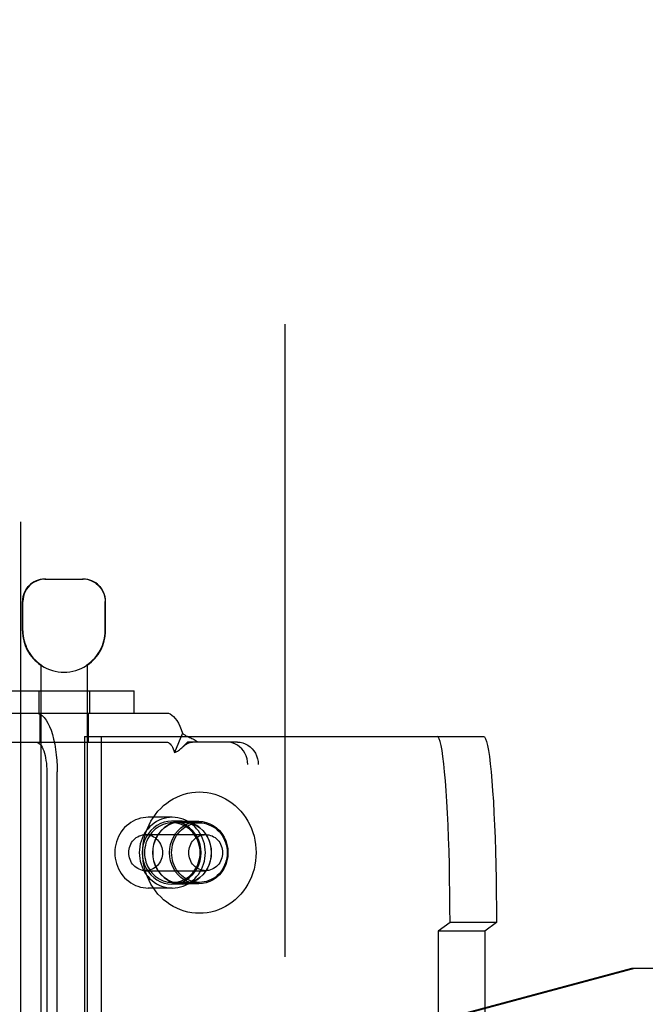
# Model space of a CAD drawing. Header units: inches. Extents: x 0 to 309, y 0 to 200.
# Tile 47 of 119: x 109.41 to 111.09, y 105.2 to 107.84. Entities that reach past the tile are written whole.
import ezdxf

# ---------------------------------------------------------------- set-up
doc = ezdxf.new("R2010")
doc.units = ezdxf.units.IN
doc.header["$LTSCALE"] = 17
doc.header["$MEASUREMENT"] = 0
doc.linetypes.add('HIDDEN', pattern=[0.2, 0.1, -0.1])
doc.layers.add('DEFAULT_2', color=8, linetype='HIDDEN')
doc.layers.add('RIGHTHAND_DOOR_ASSEMBLY', color=7, linetype='CONTINUOUS')

msp = doc.modelspace()

# ---------------------------------------------------------------- linework, layer by layer
at = {"layer": 'DEFAULT_2', "color": 8, "linetype": 'HIDDEN'}
for p, q in [((110.1247, 141.0241), (110.1247, 68.0541)), ((109.4804, 106.3391), (109.5834, 106.3391)), ((109.4204, 106.2006), (109.4204, 106.2791)), ((109.4215, 106.2006), (109.4215, 106.2791)), ((109.6424, 106.2006), (109.6424, 106.2791)), ((109.6434, 106.2006), (109.6434, 106.2791)), ((109.4694, 106.1083), (109.4694, 102.6391)), ((109.4713, 106.1083), (109.4694, 106.1083)), ((109.4713, 106.1083), (109.4713, 106.107)), ((109.5926, 106.1083), (109.5926, 106.107)), ((109.5944, 106.1083), (109.5926, 106.1083)), ((109.5944, 106.1083), (109.5944, 102.6391)), ((109.3107, 106.0391), (109.7207, 106.0391)), ((109.4639, 106.0391), (109.4639, 105.9791)), ((109.5999, 106.0391), (109.5999, 105.9791)), ((109.7207, 105.9791), (109.7207, 106.0391)), ((109.3107, 105.9791), (109.7207, 105.9791)), ((109.4669, 105.9791), (109.4669, 105.9011)), ((109.5969, 105.9791), (109.5969, 105.9011)), ((109.7207, 105.9791), (109.8072, 105.9791)), ((109.5865, 105.9166), (109.5865, 103.1666)), ((109.5865, 105.9166), (110.6581, 105.9166)), ((109.6313, 105.9166), (109.6313, 103.1666)), ((109.8498, 105.9249), (109.8288, 105.8736)), ((109.3262, 105.9011), (109.8072, 105.9011)), ((109.9693, 105.9011), (109.8636, 105.9011)), ((109.9973, 105.9011), (109.9693, 105.9011)), ((110.0253, 103.2411), (110.0253, 105.8411)), ((110.0533, 103.2411), (110.0533, 105.8411)), ((109.4857, 105.8211), (109.4857, 105.1666)), ((109.5137, 105.1666), (109.5137, 105.8211)), ((109.8227, 105.6991), (109.7582, 105.6991)), ((109.8488, 105.6886), (109.8209, 105.6886)), ((109.8954, 105.6841), (109.8227, 105.6841)), ((109.8936, 105.6881), (109.8488, 105.6881)), ((109.751, 105.6526), (109.9123, 105.6526)), ((109.751, 105.5556), (109.9123, 105.5556)), ((109.8488, 105.5196), (109.8209, 105.5196)), ((109.8954, 105.5241), (109.8227, 105.5241)), ((109.8936, 105.5201), (109.8488, 105.5201)), ((109.8227, 105.5091), (109.7582, 105.5091)), ((110.5683, 105.4166), (110.5368, 105.393)), ((110.693, 105.4166), (110.5683, 105.4166)), ((110.693, 105.4166), (110.6615, 105.393)), ((110.5368, 105.393), (110.5368, 103.6902)), ((110.6615, 105.393), (110.5368, 105.393)), ((110.6615, 105.393), (110.6615, 103.6902))]:
    msp.add_line(p, q, dxfattribs=at)
for points in [[(109.4827, 106.3391), (109.4765, 106.3388), (109.4703, 106.3379), (109.4639, 106.3363), (109.4576, 106.3339), (109.4515, 106.3309), (109.4458, 106.3271), (109.4405, 106.3228), (109.4358, 106.3178), (109.4316, 106.3122), (109.428, 106.3062), (109.4251, 106.2996), (109.4231, 106.2928), (109.4218, 106.286), (109.4215, 106.2791)], [(109.6181, 106.3271), (109.6124, 106.3309), (109.6063, 106.3339), (109.6, 106.3363), (109.5936, 106.3379), (109.5874, 106.3388), (109.5812, 106.3391)], [(109.6181, 106.3271), (109.6234, 106.3228), (109.6281, 106.3178), (109.6323, 106.3122), (109.6359, 106.3062), (109.6388, 106.2996), (109.6408, 106.2928), (109.642, 106.286), (109.6424, 106.2791)], [(109.4571, 105.9791), (109.4626, 105.9783), (109.4681, 105.9761), (109.4735, 105.9723), (109.4787, 105.9671), (109.4838, 105.9604), (109.4885, 105.9525), (109.493, 105.9432), (109.4971, 105.9328), (109.5008, 105.9213), (109.5041, 105.9089), (109.507, 105.8956), (109.5094, 105.8816), (109.5112, 105.867), (109.5126, 105.8519), (109.5134, 105.8367), (109.5137, 105.8211)], [(109.8072, 105.9791), (109.812, 105.9785), (109.8168, 105.9768), (109.8215, 105.9739), (109.8261, 105.97), (109.8306, 105.9649), (109.8349, 105.9588), (109.839, 105.9517), (109.8429, 105.9436), (109.8465, 105.9347), (109.8498, 105.9249)], [(109.8498, 105.9249), (109.8529, 105.9224), (109.8561, 105.9203), (109.8593, 105.9184), (109.8626, 105.9167), (109.8658, 105.9151), (109.869, 105.9137), (109.8721, 105.9124), (109.8751, 105.911), (109.8782, 105.9096), (109.8813, 105.908), (109.8842, 105.9063), (109.887, 105.9046), (109.8894, 105.9028), (109.8915, 105.9011)], [(110.5683, 105.4166), (110.5682, 105.4559), (110.5679, 105.4948), (110.5673, 105.5333), (110.5666, 105.5711), (110.5656, 105.6079), (110.5645, 105.6436), (110.5631, 105.6778), (110.5616, 105.7105), (110.5599, 105.7413), (110.5581, 105.7702), (110.5561, 105.7968), (110.5539, 105.8211), (110.5516, 105.8429), (110.5492, 105.8621), (110.5468, 105.8785), (110.5442, 105.8921), (110.5416, 105.9028), (110.5389, 105.9104), (110.5362, 105.915), (110.5334, 105.9166)], [(110.6581, 105.9166), (110.6609, 105.915), (110.6636, 105.9104), (110.6662, 105.9028), (110.6689, 105.8921), (110.6715, 105.8785), (110.6739, 105.8621), (110.6763, 105.8429), (110.6786, 105.8211), (110.6808, 105.7968), (110.6828, 105.7702), (110.6846, 105.7413), (110.6863, 105.7105), (110.6878, 105.6778), (110.6892, 105.6436), (110.6903, 105.6079), (110.6913, 105.5711), (110.692, 105.5333), (110.6926, 105.4948), (110.6929, 105.4559), (110.693, 105.4166)], [(109.4571, 105.9011), (109.4599, 105.9007), (109.4627, 105.8996), (109.4654, 105.8976), (109.468, 105.895), (109.4706, 105.8916), (109.473, 105.8876), (109.4752, 105.8829), (109.4773, 105.8777), (109.4792, 105.8718), (109.4809, 105.8655), (109.4823, 105.8588), (109.4835, 105.8517), (109.4845, 105.8443), (109.4852, 105.8367), (109.4856, 105.829), (109.4857, 105.8211)], [(109.8072, 105.9011), (109.8096, 105.9008), (109.812, 105.8999), (109.8144, 105.8985), (109.8168, 105.8965), (109.819, 105.8939), (109.8212, 105.8908), (109.8233, 105.8872), (109.8253, 105.8831), (109.8271, 105.8786), (109.8288, 105.8736)], [(109.8288, 105.8736), (109.8308, 105.8742), (109.8329, 105.875), (109.835, 105.8759), (109.8371, 105.8771), (109.8394, 105.8786), (109.8417, 105.8802), (109.8439, 105.8819), (109.846, 105.8837), (109.8483, 105.8857), (109.8504, 105.8877)], [(109.8504, 105.8877), (109.851, 105.8883), (109.8525, 105.8897), (109.8541, 105.8911), (109.8557, 105.8924), (109.8573, 105.8936), (109.8589, 105.8947), (109.8605, 105.8958), (109.8621, 105.8967), (109.8637, 105.8976), (109.8653, 105.8984), (109.867, 105.8991), (109.8686, 105.8997), (109.8703, 105.9002), (109.8721, 105.9006), (109.8739, 105.9009), (109.8759, 105.9011), (109.8768, 105.9011)], [(109.8504, 105.8877), (109.8529, 105.8902), (109.8552, 105.8925)], [(109.8552, 105.8925), (109.8617, 105.8992), (109.8636, 105.9011)], [(110.0253, 105.8411), (110.0248, 105.849), (110.0234, 105.8566), (110.0211, 105.8641), (110.0178, 105.8711), (110.0138, 105.8776), (110.0089, 105.8835), (110.0034, 105.8887), (109.9973, 105.8931), (109.9908, 105.8965), (109.9838, 105.8991), (109.9767, 105.9006), (109.9693, 105.9011)], [(109.9973, 105.9011), (110.0047, 105.9006), (110.0118, 105.8991), (110.0187, 105.8965), (110.0253, 105.8931), (110.0314, 105.8887), (110.0369, 105.8835), (110.0417, 105.8776), (110.0458, 105.8711), (110.049, 105.8641), (110.0514, 105.8566), (110.0528, 105.849), (110.0533, 105.8411)], [(109.7433, 105.6041), (109.7436, 105.6152), (109.7447, 105.6263), (109.7464, 105.6373), (109.7489, 105.6481), (109.752, 105.6587), (109.7559, 105.669), (109.7603, 105.6791), (109.7654, 105.6888), (109.7711, 105.6981), (109.7774, 105.707), (109.7842, 105.7154), (109.7916, 105.7232), (109.7994, 105.7305), (109.8077, 105.7373), (109.8164, 105.7434), (109.8254, 105.7488), (109.8348, 105.7536), (109.8445, 105.7577), (109.8544, 105.7611), (109.8645, 105.7637), (109.8747, 105.7656), (109.885, 105.7667), (109.8954, 105.7671), (109.9058, 105.7667), (109.9161, 105.7656), (109.9264, 105.7637), (109.9365, 105.7611), (109.9464, 105.7577), (109.9561, 105.7536), (109.9654, 105.7488), (109.9745, 105.7434), (109.9832, 105.7373), (109.9915, 105.7305), (109.9993, 105.7232), (110.0066, 105.7154), (110.0135, 105.707), (110.0197, 105.6981), (110.0254, 105.6888), (110.0305, 105.6791), (110.035, 105.669), (110.0388, 105.6587), (110.042, 105.6481), (110.0444, 105.6373), (110.0462, 105.6263), (110.0472, 105.6152), (110.0476, 105.6041)], [(109.7582, 105.6991), (109.7512, 105.6988), (109.7442, 105.6979), (109.7373, 105.6965), (109.7305, 105.6945), (109.7239, 105.692), (109.7175, 105.6889), (109.7114, 105.6853), (109.7055, 105.6811), (109.6999, 105.6765), (109.6947, 105.6715), (109.6899, 105.666), (109.6855, 105.6602), (109.6815, 105.6539), (109.6781, 105.6474), (109.6751, 105.6406), (109.6726, 105.6336), (109.6707, 105.6264), (109.6693, 105.619), (109.6684, 105.6116), (109.6682, 105.6041)], [(109.8227, 105.6991), (109.8154, 105.6988), (109.8081, 105.6978), (109.8009, 105.6962), (109.7939, 105.6939), (109.7871, 105.6911), (109.7805, 105.6876), (109.7742, 105.6836), (109.7682, 105.6791), (109.7626, 105.674), (109.7574, 105.6684), (109.7527, 105.6624), (109.7484, 105.6561), (109.7447, 105.6493), (109.7415, 105.6423), (109.7388, 105.6349), (109.7367, 105.6274), (109.7352, 105.6197), (109.7343, 105.612), (109.734, 105.6041)], [(109.9114, 105.6041), (109.9111, 105.612), (109.9102, 105.6197), (109.9087, 105.6274), (109.9066, 105.6349), (109.9039, 105.6423), (109.9007, 105.6493), (109.8969, 105.6561), (109.8927, 105.6624), (109.8879, 105.6684), (109.8827, 105.674), (109.8772, 105.6791), (109.8712, 105.6836), (109.8649, 105.6876), (109.8583, 105.6911), (109.8515, 105.6939), (109.8445, 105.6962), (109.8373, 105.6978), (109.83, 105.6988), (109.8227, 105.6991)], [(109.8209, 105.6886), (109.8105, 105.6879), (109.8005, 105.6857), (109.7907, 105.6822), (109.7814, 105.6773), (109.7729, 105.6711), (109.7651, 105.6638), (109.7583, 105.6555), (109.7526, 105.6463), (109.748, 105.6364), (109.7447, 105.626), (109.7427, 105.6151), (109.742, 105.6041), (109.7427, 105.5931), (109.7447, 105.5822), (109.748, 105.5718), (109.7526, 105.5618), (109.7583, 105.5527), (109.7651, 105.5443), (109.7729, 105.5371), (109.7814, 105.5309), (109.7907, 105.526), (109.8005, 105.5225), (109.8105, 105.5203), (109.8209, 105.5196)], [(109.8227, 105.6841), (109.8165, 105.6838), (109.8104, 105.683), (109.8043, 105.6816), (109.7984, 105.6798), (109.7927, 105.6774), (109.7871, 105.6745), (109.7818, 105.6711), (109.7768, 105.6672), (109.7721, 105.663), (109.7677, 105.6583), (109.7637, 105.6532), (109.7602, 105.6479), (109.757, 105.6422), (109.7543, 105.6362), (109.752, 105.6301), (109.7503, 105.6237), (109.749, 105.6173), (109.7482, 105.6107), (109.748, 105.6041)], [(109.8488, 105.6886), (109.8385, 105.6879), (109.8284, 105.6857), (109.8187, 105.6822), (109.8094, 105.6773), (109.8008, 105.6711), (109.7931, 105.6638), (109.7863, 105.6555), (109.7805, 105.6463), (109.776, 105.6364), (109.7726, 105.626), (109.7706, 105.6151), (109.77, 105.6041), (109.7706, 105.5931), (109.7726, 105.5822), (109.776, 105.5718), (109.7805, 105.5618), (109.7863, 105.5527), (109.7931, 105.5443), (109.8008, 105.5371), (109.8094, 105.5309), (109.8187, 105.526), (109.8284, 105.5225), (109.8385, 105.5203), (109.8488, 105.5196)], [(109.8488, 105.5201), (109.8385, 105.5208), (109.8285, 105.523), (109.8188, 105.5265), (109.8096, 105.5314), (109.8011, 105.5375), (109.7934, 105.5447), (109.7866, 105.553), (109.7809, 105.5621), (109.7764, 105.572), (109.7731, 105.5824), (109.7711, 105.5931), (109.7704, 105.6041), (109.7711, 105.6151), (109.7731, 105.6258), (109.7764, 105.6362), (109.7809, 105.6461), (109.7866, 105.6552), (109.7934, 105.6635), (109.8011, 105.6707), (109.8096, 105.6768), (109.8188, 105.6817), (109.8285, 105.6852), (109.8385, 105.6874), (109.8488, 105.6881)], [(109.8936, 105.5201), (109.8833, 105.5208), (109.8733, 105.523), (109.8636, 105.5265), (109.8544, 105.5314), (109.8459, 105.5375), (109.8382, 105.5447), (109.8314, 105.553), (109.8257, 105.5621), (109.8212, 105.572), (109.8179, 105.5824), (109.8159, 105.5931), (109.8152, 105.6041), (109.8159, 105.6151), (109.8179, 105.6258), (109.8212, 105.6362), (109.8257, 105.6461), (109.8314, 105.6552), (109.8382, 105.6635), (109.8459, 105.6707), (109.8544, 105.6768), (109.8636, 105.6817), (109.8733, 105.6852), (109.8833, 105.6874), (109.8936, 105.6881)], [(109.8207, 105.6041), (109.821, 105.6111), (109.8219, 105.618), (109.8233, 105.6248), (109.8252, 105.6315), (109.8277, 105.6379), (109.8307, 105.6441), (109.8342, 105.65), (109.8382, 105.6555), (109.8426, 105.6607), (109.8474, 105.6654), (109.8526, 105.6696), (109.8581, 105.6734), (109.8639, 105.6766), (109.8699, 105.6793), (109.8761, 105.6814), (109.8825, 105.6829), (109.8889, 105.6838), (109.8954, 105.6841)], [(109.8209, 105.5196), (109.8313, 105.5203), (109.8413, 105.5225), (109.8511, 105.526), (109.8603, 105.5309), (109.8689, 105.5371), (109.8767, 105.5443), (109.8835, 105.5527), (109.8892, 105.5618), (109.8938, 105.5718), (109.8971, 105.5822), (109.8991, 105.5931), (109.8998, 105.6041), (109.8991, 105.6151), (109.8971, 105.626), (109.8938, 105.6364), (109.8892, 105.6463), (109.8835, 105.6555), (109.8767, 105.6638), (109.8689, 105.6711), (109.8603, 105.6773), (109.8511, 105.6822), (109.8413, 105.6857), (109.8313, 105.6879), (109.8209, 105.6886)], [(109.8974, 105.6041), (109.8971, 105.6107), (109.8963, 105.6173), (109.8951, 105.6237), (109.8933, 105.6301), (109.8911, 105.6362), (109.8884, 105.6422), (109.8852, 105.6479), (109.8816, 105.6532), (109.8776, 105.6583), (109.8733, 105.663), (109.8686, 105.6672), (109.8635, 105.6711), (109.8582, 105.6745), (109.8527, 105.6774), (109.8469, 105.6798), (109.841, 105.6816), (109.835, 105.683), (109.8288, 105.6838), (109.8227, 105.6841)], [(109.8488, 105.5196), (109.8592, 105.5203), (109.8693, 105.5225), (109.879, 105.526), (109.8883, 105.5309), (109.8969, 105.5371), (109.9046, 105.5443), (109.9114, 105.5527), (109.9172, 105.5618), (109.9217, 105.5718), (109.925, 105.5822), (109.927, 105.5931), (109.9277, 105.6041), (109.927, 105.6151), (109.925, 105.626), (109.9217, 105.6364), (109.9172, 105.6463), (109.9114, 105.6555), (109.9046, 105.6638), (109.8969, 105.6711), (109.8883, 105.6773), (109.879, 105.6822), (109.8693, 105.6857), (109.8592, 105.6879), (109.8488, 105.6886)], [(109.8488, 105.6881), (109.8592, 105.6874), (109.8691, 105.6852), (109.8788, 105.6817), (109.888, 105.6768), (109.8966, 105.6707), (109.9043, 105.6635), (109.911, 105.6552), (109.9168, 105.6461), (109.9213, 105.6362), (109.9246, 105.6258), (109.9266, 105.6151), (109.9273, 105.6041), (109.9266, 105.5931), (109.9246, 105.5824), (109.9213, 105.572), (109.9168, 105.5621), (109.911, 105.553), (109.9043, 105.5447), (109.8966, 105.5375), (109.888, 105.5314), (109.8788, 105.5265), (109.8691, 105.523), (109.8592, 105.5208), (109.8488, 105.5201)], [(109.8936, 105.6881), (109.904, 105.6874), (109.9139, 105.6852), (109.9236, 105.6817), (109.9328, 105.6768), (109.9414, 105.6707), (109.9491, 105.6635), (109.9558, 105.6552), (109.9615, 105.6461), (109.9661, 105.6362), (109.9694, 105.6258), (109.9714, 105.6151), (109.9721, 105.6041), (109.9714, 105.5931), (109.9694, 105.5824), (109.9661, 105.572), (109.9615, 105.5621), (109.9558, 105.553), (109.9491, 105.5447), (109.9414, 105.5375), (109.9328, 105.5314), (109.9236, 105.5265), (109.9139, 105.523), (109.904, 105.5208), (109.8936, 105.5201)], [(109.8954, 105.6841), (109.9019, 105.6838), (109.9084, 105.6829), (109.9148, 105.6814), (109.921, 105.6793), (109.927, 105.6766), (109.9328, 105.6734), (109.9383, 105.6696), (109.9434, 105.6654), (109.9482, 105.6607), (109.9526, 105.6555), (109.9566, 105.65), (109.9601, 105.6441), (109.9631, 105.6379), (109.9656, 105.6315), (109.9676, 105.6248), (109.969, 105.618), (109.9698, 105.6111), (109.9701, 105.6041)], [(109.7057, 105.6041), (109.7059, 105.6089), (109.7066, 105.6136), (109.7077, 105.6182), (109.7092, 105.6227), (109.7111, 105.627), (109.7134, 105.631), (109.716, 105.6349), (109.719, 105.6384), (109.7223, 105.6416), (109.7258, 105.6444), (109.7297, 105.6469), (109.7337, 105.6489), (109.7379, 105.6505), (109.7422, 105.6517), (109.7466, 105.6524), (109.751, 105.6526)], [(109.751, 105.6526), (109.7554, 105.6524), (109.7598, 105.6517), (109.7641, 105.6505), (109.7683, 105.6489), (109.7723, 105.6469), (109.7762, 105.6444), (109.7797, 105.6416), (109.783, 105.6384), (109.786, 105.6349), (109.7887, 105.631), (109.7909, 105.627), (109.7928, 105.6227), (109.7943, 105.6182), (109.7954, 105.6136), (109.7961, 105.6089), (109.7963, 105.6041)], [(109.867, 105.6041), (109.8672, 105.6089), (109.8679, 105.6136), (109.8689, 105.6182), (109.8704, 105.6227), (109.8723, 105.627), (109.8746, 105.631), (109.8773, 105.6349), (109.8803, 105.6384), (109.8835, 105.6416), (109.8871, 105.6444), (109.8909, 105.6469), (109.8949, 105.6489), (109.8991, 105.6505), (109.9034, 105.6517), (109.9078, 105.6524), (109.9123, 105.6526)], [(109.9123, 105.6526), (109.9167, 105.6524), (109.9211, 105.6517), (109.9254, 105.6505), (109.9296, 105.6489), (109.9336, 105.6469), (109.9374, 105.6444), (109.941, 105.6416), (109.9443, 105.6384), (109.9473, 105.6349), (109.9499, 105.631), (109.9522, 105.627), (109.9541, 105.6227), (109.9556, 105.6182), (109.9567, 105.6136), (109.9573, 105.6089), (109.9575, 105.6041)], [(109.6682, 105.6041), (109.6684, 105.5966), (109.6693, 105.5891), (109.6707, 105.5818), (109.6726, 105.5746), (109.6751, 105.5675), (109.6781, 105.5607), (109.6815, 105.5542), (109.6855, 105.548), (109.6899, 105.5422), (109.6947, 105.5367), (109.6999, 105.5317), (109.7055, 105.5271), (109.7113, 105.523), (109.7175, 105.5193), (109.7239, 105.5162), (109.7305, 105.5137), (109.7373, 105.5117), (109.7442, 105.5103), (109.7512, 105.5094), (109.7582, 105.5091)], [(109.751, 105.5556), (109.7466, 105.5558), (109.7422, 105.5565), (109.7379, 105.5577), (109.7337, 105.5593), (109.7297, 105.5613), (109.7258, 105.5638), (109.7223, 105.5666), (109.719, 105.5698), (109.716, 105.5733), (109.7134, 105.5772), (109.7111, 105.5812), (109.7092, 105.5855), (109.7077, 105.59), (109.7066, 105.5946), (109.7059, 105.5993), (109.7057, 105.6041)], [(109.734, 105.6041), (109.7343, 105.5962), (109.7352, 105.5885), (109.7367, 105.5808), (109.7388, 105.5733), (109.7415, 105.5659), (109.7447, 105.5589), (109.7484, 105.5521), (109.7527, 105.5457), (109.7574, 105.5398), (109.7626, 105.5342), (109.7682, 105.5291), (109.7742, 105.5246), (109.7805, 105.5205), (109.7871, 105.5171), (109.7939, 105.5142), (109.8009, 105.512), (109.8081, 105.5104), (109.8154, 105.5094), (109.8227, 105.5091)], [(110.0476, 105.6041), (110.0472, 105.5929), (110.0462, 105.5819), (110.0444, 105.5709), (110.042, 105.5601), (110.0388, 105.5495), (110.035, 105.5392), (110.0305, 105.5291), (110.0254, 105.5194), (110.0197, 105.5101), (110.0135, 105.5012), (110.0066, 105.4928), (109.9993, 105.485), (109.9915, 105.4777), (109.9832, 105.4709), (109.9745, 105.4648), (109.9654, 105.4594), (109.9561, 105.4546), (109.9464, 105.4505), (109.9365, 105.4471), (109.9264, 105.4445), (109.9161, 105.4426), (109.9058, 105.4415), (109.8954, 105.4411), (109.885, 105.4415), (109.8747, 105.4426), (109.8645, 105.4445), (109.8544, 105.4471), (109.8445, 105.4505), (109.8348, 105.4546), (109.8254, 105.4594), (109.8164, 105.4648), (109.8077, 105.4709), (109.7994, 105.4777), (109.7916, 105.485), (109.7842, 105.4928), (109.7774, 105.5012), (109.7711, 105.5101), (109.7654, 105.5194), (109.7603, 105.5291), (109.7559, 105.5392), (109.752, 105.5495), (109.7489, 105.5601), (109.7464, 105.5709), (109.7447, 105.5819), (109.7436, 105.5929), (109.7433, 105.6041)], [(109.748, 105.6041), (109.7482, 105.5975), (109.749, 105.5909), (109.7503, 105.5845), (109.752, 105.5781), (109.7543, 105.572), (109.757, 105.566), (109.7602, 105.5603), (109.7637, 105.555), (109.7677, 105.5499), (109.7721, 105.5452), (109.7768, 105.541), (109.7818, 105.5371), (109.7871, 105.5337), (109.7927, 105.5308), (109.7984, 105.5284), (109.8043, 105.5265), (109.8104, 105.5252), (109.8165, 105.5244), (109.8227, 105.5241)], [(109.7963, 105.6041), (109.7961, 105.5993), (109.7954, 105.5946), (109.7943, 105.59), (109.7928, 105.5855), (109.7909, 105.5812), (109.7887, 105.5772), (109.786, 105.5733), (109.783, 105.5698), (109.7797, 105.5666), (109.7762, 105.5638), (109.7723, 105.5613), (109.7683, 105.5593), (109.7641, 105.5577), (109.7598, 105.5565), (109.7554, 105.5558), (109.751, 105.5556)], [(109.8954, 105.5241), (109.8889, 105.5244), (109.8825, 105.5253), (109.8761, 105.5268), (109.8699, 105.5289), (109.8639, 105.5316), (109.8581, 105.5348), (109.8526, 105.5386), (109.8474, 105.5428), (109.8426, 105.5475), (109.8382, 105.5527), (109.8342, 105.5582), (109.8307, 105.5641), (109.8277, 105.5703), (109.8252, 105.5767), (109.8233, 105.5834), (109.8219, 105.5902), (109.821, 105.5971), (109.8207, 105.6041)], [(109.8227, 105.5091), (109.83, 105.5094), (109.8373, 105.5104), (109.8445, 105.512), (109.8515, 105.5142), (109.8583, 105.5171), (109.8649, 105.5205), (109.8712, 105.5246), (109.8772, 105.5291), (109.8827, 105.5342), (109.8879, 105.5398), (109.8927, 105.5457), (109.8969, 105.5521), (109.9007, 105.5589), (109.9039, 105.5659), (109.9066, 105.5733), (109.9087, 105.5808), (109.9102, 105.5885), (109.9111, 105.5962), (109.9114, 105.6041)], [(109.8227, 105.5241), (109.8288, 105.5244), (109.835, 105.5252), (109.841, 105.5265), (109.8469, 105.5284), (109.8527, 105.5308), (109.8582, 105.5337), (109.8635, 105.5371), (109.8686, 105.541), (109.8733, 105.5452), (109.8776, 105.5499), (109.8816, 105.555), (109.8852, 105.5603), (109.8884, 105.566), (109.8911, 105.572), (109.8933, 105.5781), (109.8951, 105.5845), (109.8963, 105.5909), (109.8971, 105.5975), (109.8974, 105.6041)], [(109.9123, 105.5556), (109.9078, 105.5558), (109.9034, 105.5565), (109.8991, 105.5577), (109.8949, 105.5593), (109.8909, 105.5613), (109.8871, 105.5638), (109.8835, 105.5666), (109.8803, 105.5698), (109.8773, 105.5733), (109.8746, 105.5772), (109.8723, 105.5812), (109.8704, 105.5855), (109.8689, 105.59), (109.8679, 105.5946), (109.8672, 105.5993), (109.867, 105.6041)], [(109.9701, 105.6041), (109.9698, 105.5971), (109.969, 105.5902), (109.9676, 105.5834), (109.9656, 105.5767), (109.9631, 105.5703), (109.9601, 105.5641), (109.9566, 105.5582), (109.9526, 105.5527), (109.9482, 105.5475), (109.9434, 105.5428), (109.9383, 105.5386), (109.9328, 105.5348), (109.927, 105.5316), (109.921, 105.5289), (109.9148, 105.5268), (109.9084, 105.5253), (109.9019, 105.5244), (109.8954, 105.5241)], [(109.9575, 105.6041), (109.9573, 105.5993), (109.9567, 105.5946), (109.9556, 105.59), (109.9541, 105.5855), (109.9522, 105.5812), (109.9499, 105.5772), (109.9473, 105.5733), (109.9443, 105.5698), (109.941, 105.5666), (109.9374, 105.5638), (109.9336, 105.5613), (109.9296, 105.5593), (109.9254, 105.5577), (109.9211, 105.5565), (109.9167, 105.5558), (109.9123, 105.5556)]]:
    msp.add_lwpolyline(points, dxfattribs=at)
for centre, radius, start, end in [((109.4804, 106.2791), 0.06, 90, 180), ((109.5834, 106.2791), 0.06, 0, 90), ((109.5319, 106.2006), 0.1115, 180, 235.907), ((109.5319, 106.2006), 0.1105, 180, 236.6915), ((109.5319, 106.2006), 0.1105, 303.3085, 360), ((109.5319, 106.2006), 0.1115, 304.093, 360), ((109.5319, 106.2006), 0.1115, 237.033, 302.967)]:
    msp.add_arc(centre, radius, start, end, dxfattribs=at)
at = {"layer": 'RIGHTHAND_DOOR_ASSEMBLY', "color": 8, "linetype": 'HIDDEN'}
for p, q in [((109.4162, 67.3931), (109.4162, 141.6851)), ((109.5593, 104.8918), (111.0567, 105.2941)), ((109.567, 104.8918), (111.0644, 105.2941)), ((111.0567, 105.2941), (111.3777, 105.2941))]:
    msp.add_line(p, q, dxfattribs=at)

doc.saveas('drawing.dxf')
